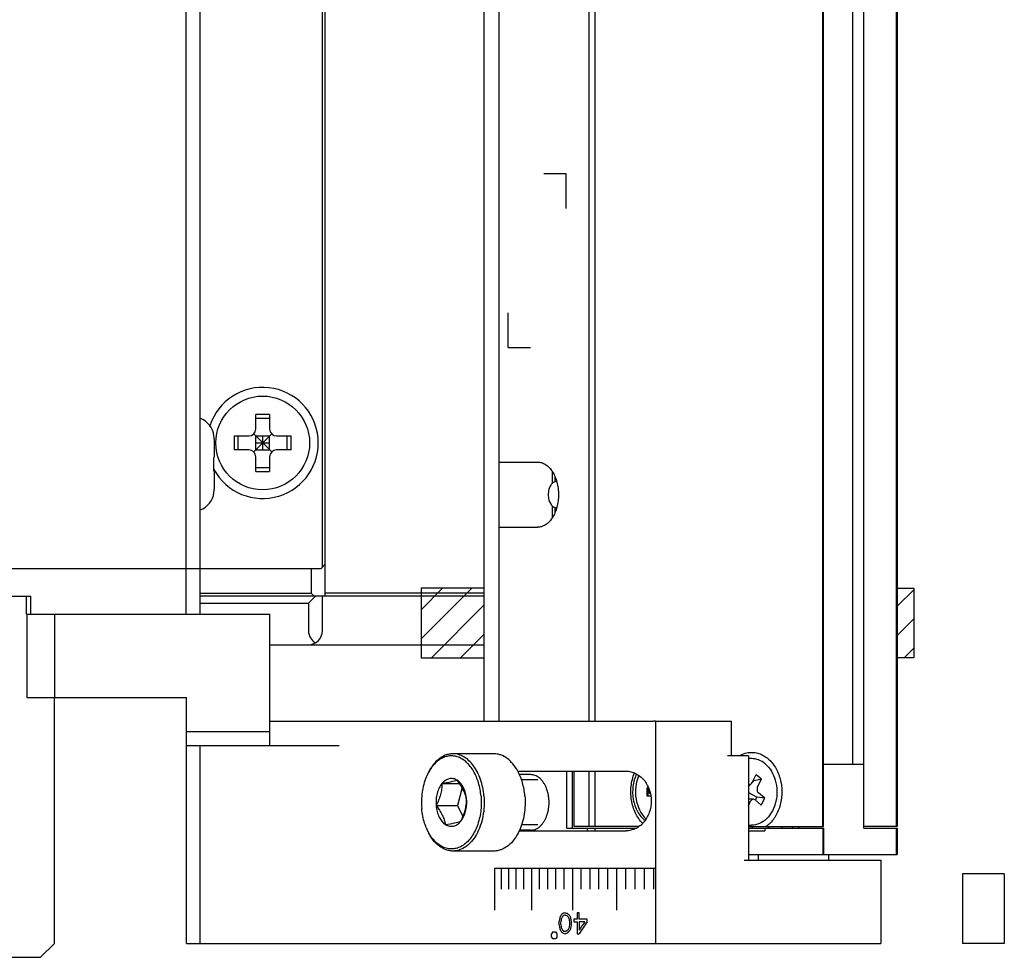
# Model space of a CAD drawing. Header units: millimetres. Extents: x 0 to 594, y 0 to 420.
# Tile 4 of 56: x 108 to 137, y 65 to 92. Entities that reach past the tile are written whole.
import ezdxf

# ---------------------------------------------------------------- set-up
doc = ezdxf.new("R2010")
doc.units = ezdxf.units.MM
doc.header["$LTSCALE"] = 32.67
doc.layers.add('00_COMPONENTS', color=7, linetype='CONTINUOUS')

msp = doc.modelspace()

# ---------------------------------------------------------------- linework, layer by layer
at = {"layer": '00_COMPONENTS', "color": 7}
for p, q in [((131.3863, 68.3104), (131.3863, 291.2088)), ((131.4011, 68.3104), (131.4011, 291.2088)), ((132.5673, 68.2704), (132.5673, 291.2488)), ((133.4958, 291.2088), (133.4958, 68.3104)), ((133.5282, 291.2088), (133.5282, 68.3104)), ((132.2542, 70.1104), (132.2542, 289.4088)), ((121.6259, 288.1708), (121.6259, 71.3484)), ((122.063, 71.3484), (122.063, 288.1708)), ((124.6599, 71.3484), (124.6599, 288.1708)), ((124.8289, 71.3484), (124.8289, 288.1708)), ((113.0527, 74.4284), (113.0527, 285.0908)), ((113.4527, 74.4284), (113.4527, 285.0908)), ((116.9727, 75.7884), (116.9727, 283.7308)), ((117.0527, 75.8684), (117.0527, 283.6508)), ((115.0527, 79.7596), (115.0527, 80.1783)), ((115.0527, 80.0683), (115.4527, 80.0683)), ((115.4527, 80.1783), (115.4527, 79.7596)), ((113.8455, 79.5671), (113.8487, 79.5677)), ((113.8527, 79.4712), (113.8527, 78.9484)), ((114.434, 79.5596), (114.8527, 79.5596)), ((114.544, 79.1596), (114.544, 79.5596)), ((115.5113, 79.101), (114.9942, 79.6181)), ((114.9942, 79.101), (115.5113, 79.6181)), ((115.0527, 79.5596), (115.4527, 79.5596)), ((115.0527, 79.1596), (115.0527, 79.5596)), ((115.2527, 79.1596), (115.2527, 79.5596)), ((115.4527, 79.1596), (115.4527, 79.5596)), ((115.6527, 79.5596), (116.0715, 79.5596)), ((115.9615, 79.1596), (115.9615, 79.5596)), ((114.8527, 79.1596), (114.434, 79.1596)), ((115.0527, 79.3596), (115.4527, 79.3596)), ((115.0527, 79.1596), (115.4527, 79.1596)), ((116.0715, 79.1596), (115.6527, 79.1596)), ((113.8455, 78.9484), (113.8527, 78.9484)), ((115.0527, 78.5408), (115.0527, 78.9596)), ((115.4527, 78.9596), (115.4527, 78.5408)), ((115.0527, 78.6508), (115.4527, 78.6508)), ((122.063, 78.8104), (123.1686, 78.8104)), ((113.8527, 78.5484), (113.8455, 78.5484)), ((113.8527, 78.5484), (113.8527, 78.0255)), ((123.7202, 78.2504), (123.7212, 78.2504)), ((113.8487, 77.9291), (113.8455, 77.9296)), ((123.7202, 77.4904), (123.7212, 77.4904)), ((122.063, 76.9304), (123.1686, 76.9304)), ((94.5727, 75.7484), (116.9327, 75.7484)), ((116.6527, 75.7484), (116.6527, 75.029)), ((116.9327, 75.7484), (117.0527, 75.8684)), ((117.0527, 74.949), (117.0527, 75.8684)), ((107.2527, 74.9484), (108.5727, 74.9484)), ((108.4527, 74.4284), (108.4527, 74.9484)), ((108.5727, 74.4284), (108.5727, 74.9484)), ((113.4527, 75.029), (116.6527, 75.029)), ((121.6259, 74.949), (113.4527, 74.949)), ((116.5727, 74.749), (116.7727, 74.949)), ((116.6527, 75.029), (116.7327, 74.949)), ((116.9727, 73.949), (116.9727, 74.949)), ((121.6259, 75.029), (117.0527, 75.029)), ((113.4527, 74.749), (116.5727, 74.749)), ((116.5727, 74.749), (116.5727, 73.949)), ((108.4527, 74.4284), (115.4539, 74.4284)), ((108.4539, 74.4284), (108.4539, 72.0284)), ((109.2539, 74.4284), (109.2539, 72.0284)), ((115.4539, 70.6484), (115.4539, 74.4284)), ((115.4539, 73.549), (121.6259, 73.549)), ((108.4539, 72.0284), (113.0539, 72.0284)), ((109.2527, 64.9484), (109.2527, 72.0284)), ((113.0539, 64.9484), (113.0539, 72.0284)), ((115.4539, 71.3484), (126.51, 71.3484)), ((126.5686, 71.3484), (128.7585, 71.3484)), ((126.5686, 71.3484), (126.5686, 64.9484)), ((128.7585, 70.3484), (128.7585, 71.3484)), ((113.0539, 71.0484), (115.4539, 71.0484)), ((113.0539, 70.6484), (117.4539, 70.6484)), ((113.4539, 64.9484), (113.4539, 70.6484)), ((121.9126, 70.4084), (120.7329, 70.4084)), ((129.2415, 70.3484), (128.6385, 70.3484)), ((129.2415, 70.3484), (129.2415, 67.3484)), ((131.4011, 70.1104), (132.5673, 70.1104)), ((122.6016, 69.9084), (125.7203, 69.9084)), ((122.9728, 69.8084), (122.6508, 69.8084)), ((124.0096, 68.2704), (124.0096, 69.9084)), ((124.1713, 68.2704), (124.1713, 69.9084)), ((124.2228, 68.3104), (124.2228, 69.9084)), ((124.6599, 68.3104), (124.6599, 69.9084)), ((124.8289, 68.3104), (124.8289, 69.9084)), ((129.3505, 69.5772), (129.4659, 69.8132)), ((129.4659, 69.8132), (129.6209, 69.684)), ((120.4167, 69.553), (120.9225, 69.553)), ((129.2415, 69.4612), (129.3056, 69.5302)), ((129.3499, 69.5778), (129.4074, 69.6397)), ((129.3887, 69.6553), (129.4074, 69.6397)), ((129.4074, 69.6397), (129.6209, 69.684)), ((129.5054, 69.448), (129.6209, 69.684)), ((120.9981, 69.4339), (120.8615, 68.9166)), ((126.368, 69.4304), (126.3261, 69.4304)), ((126.3261, 69.1904), (126.3261, 69.4304)), ((126.3592, 69.3104), (126.3261, 69.3942)), ((126.3261, 69.3104), (126.4096, 69.3104)), ((126.3592, 69.3104), (126.3261, 69.2265)), ((126.3592, 69.1904), (126.3592, 69.4304)), ((126.3592, 69.3104), (126.3992, 69.3455)), ((126.3592, 69.3104), (126.4231, 69.2541)), ((129.4884, 69.1599), (129.2572, 69.2823)), ((129.7142, 69.1316), (129.5334, 69.2823)), ((126.4344, 69.1904), (126.3261, 69.1904)), ((129.3849, 69.0989), (129.2415, 69.0989)), ((129.2415, 68.9086), (129.3075, 69.0435)), ((129.6152, 68.9293), (129.4344, 69.08)), ((129.4465, 69.0741), (129.4884, 69.1599)), ((129.7142, 69.1316), (129.4884, 69.1599)), ((129.6152, 68.9293), (129.7142, 69.1316)), ((120.2486, 68.9166), (120.8615, 68.9166)), ((120.8615, 68.9166), (121.0193, 68.5986)), ((122.6417, 68.1884), (125.7203, 68.1884)), ((122.9728, 68.2084), (122.651, 68.2084)), ((124.0096, 68.2704), (126.0261, 68.2704)), ((126.0892, 68.3104), (124.2228, 68.3104)), ((124.5983, 68.2704), (124.5983, 68.1884)), ((124.8166, 68.2704), (124.8166, 68.1884)), ((129.2415, 68.3104), (131.4011, 68.3104)), ((129.2415, 68.2704), (131.4011, 68.2704)), ((129.2415, 68.1904), (129.7163, 68.1904)), ((129.3635, 68.2704), (129.3635, 68.3104)), ((129.7163, 68.2704), (129.7163, 68.1904)), ((129.8232, 68.2704), (129.8232, 68.3104)), ((129.833, 68.2704), (129.833, 68.3104)), ((130.2028, 68.3104), (130.2028, 68.2704)), ((130.5093, 68.3104), (130.5093, 68.2704)), ((130.6811, 68.3104), (130.6811, 68.2704)), ((131.3863, 68.2704), (131.3863, 67.5104)), ((131.4011, 68.2704), (131.4011, 67.5104)), ((133.5282, 68.3104), (132.5673, 68.3104)), ((132.5673, 68.2704), (133.5282, 68.2704)), ((133.4958, 68.2704), (133.4958, 67.5104)), ((133.5282, 68.2704), (133.5282, 67.5104)), ((121.9126, 67.6084), (120.7329, 67.6084)), ((129.2415, 67.5104), (133.5282, 67.5104)), ((129.5258, 67.5104), (129.5258, 67.3484)), ((131.5533, 67.5104), (131.5533, 67.3484)), ((129.1215, 67.3484), (133.0539, 67.3484)), ((133.0539, 67.3484), (133.0539, 64.9484)), ((136.6139, 66.9484), (135.4139, 66.9484)), ((135.4139, 66.9484), (135.4139, 64.9484)), ((136.6139, 66.9484), (136.6139, 64.9484)), ((108.8527, 64.5484), (109.2527, 64.9484)), ((113.0539, 64.9484), (133.0539, 64.9484)), ((136.6139, 64.9484), (135.4139, 64.9484)), ((85.3727, 64.5484), (108.8527, 64.5484))]:
    msp.add_line(p, q, dxfattribs=at)
at = {"layer": '00_COMPONENTS', "color": 4}
for p, q in [((123.9914, 87.1092), (123.3486, 87.1092)), ((123.9914, 86.1092), (123.9914, 87.1092)), ((122.3201, 82.1092), (122.3201, 83.1092)), ((122.3201, 82.1092), (122.9629, 82.1092)), ((123.5951, 78.5362), (123.5951, 78.1968)), ((123.6722, 78.2429), (123.6722, 78.3896)), ((123.5951, 77.5439), (123.5951, 77.2046)), ((123.6722, 77.3511), (123.6722, 77.4978)), ((121.6259, 75.1756), (119.8155, 75.1756)), ((119.8155, 75.1756), (119.8155, 73.1756)), ((119.8155, 74.5568), (120.4342, 75.1756)), ((119.8155, 73.7168), (121.2743, 75.1756)), ((133.5282, 75.1756), (134.0043, 75.1756)), ((134.0043, 75.1756), (134.0043, 73.1756)), ((133.5282, 74.6562), (134.0043, 75.1323)), ((120.1143, 73.1756), (121.6259, 74.6871)), ((133.5282, 73.8162), (134.0043, 74.2923)), ((120.9544, 73.1756), (121.6259, 73.8471)), ((119.8155, 73.1756), (121.6259, 73.1756)), ((134.0043, 73.1756), (133.5282, 73.1756)), ((133.7276, 73.1756), (134.0043, 73.4522)), ((126.5686, 71.3484), (126.51, 71.3484)), ((123.176, 69.6568), (122.7101, 69.6568)), ((123.176, 68.36), (122.7099, 68.36))]:
    msp.add_line(p, q, dxfattribs=at)
at = {"layer": '00_COMPONENTS', "color": 40}
for p, q in [((126.5686, 67.1084), (121.9254, 67.1084)), ((121.9254, 67.1084), (121.9254, 65.9084)), ((122.1318, 66.5084), (122.1318, 67.1084)), ((122.3426, 66.5084), (122.3426, 67.1084)), ((122.5578, 66.5084), (122.5578, 67.1084)), ((122.7773, 66.5084), (122.7773, 67.1084)), ((123.001, 65.9084), (123.001, 67.1084)), ((123.2289, 66.5084), (123.2289, 67.1084)), ((123.461, 66.5084), (123.461, 67.1084)), ((123.6972, 66.5084), (123.6972, 67.1084)), ((123.9373, 66.5084), (123.9373, 67.1084)), ((124.1815, 65.9084), (124.1815, 67.1084)), ((124.4293, 66.5084), (124.4293, 67.1084)), ((124.6802, 66.5084), (124.6802, 67.1084)), ((124.9343, 66.5084), (124.9343, 67.1084)), ((125.1914, 66.5084), (125.1914, 67.1084)), ((125.4515, 65.9084), (125.4515, 67.1084)), ((125.7144, 66.5084), (125.7144, 67.1084)), ((125.9801, 66.5084), (125.9801, 67.1084)), ((126.2485, 66.5084), (126.2485, 67.1084)), ((126.5194, 66.5084), (126.5194, 67.1084)), ((124.3664, 65.8284), (124.3084, 65.8284)), ((124.3084, 65.8284), (124.3084, 65.6496)), ((124.3664, 65.6496), (124.3664, 65.8284)), ((123.7954, 65.4709), (123.7954, 65.5858)), ((123.8422, 65.4837), (123.8422, 65.573)), ((124.0879, 65.573), (124.0879, 65.4837)), ((124.1356, 65.5858), (124.1356, 65.4709)), ((124.3084, 65.6496), (124.2122, 65.6496)), ((124.2122, 65.6496), (124.2122, 65.573)), ((124.2122, 65.573), (124.3084, 65.573)), ((124.3084, 65.573), (124.3084, 65.2284)), ((124.6003, 65.6496), (124.3664, 65.6496)), ((124.5317, 65.573), (124.3664, 65.573)), ((124.3664, 65.573), (124.3664, 65.3305)), ((124.6003, 65.573), (124.6003, 65.6496)), ((123.6094, 65.2784), (123.6835, 65.2784)), ((123.5725, 65.1284), (123.5725, 65.2284)), ((123.6835, 65.0784), (123.6094, 65.0784)), ((123.7207, 65.2284), (123.7207, 65.1284)), ((124.3084, 65.2284), (124.3664, 65.2284))]:
    msp.add_line(p, q, dxfattribs=at)
at = {"layer": '00_COMPONENTS', "color": 7}
msp.add_circle((115.2527, 79.3596), 1.35, dxfattribs=at)
for centre, radius, start, end in [((115.2527, 79.3596), 1.6, 208.51505, 161.89257), ((113.2527, 79.4984), 0.6, 6.63171, 70.50092), ((115.2413, 48.8281), 31.3508, 89.97917, 90.34468), ((115.2641, 48.8281), 31.3508, 89.65532, 90.02083), ((114.8527, 79.7596), 0.2, 270, 360), ((115.6527, 79.7596), 0.2, 180, 270), ((113.2141, 79.4713), 0.6386, 359.98873, 8.62375), ((145.7844, 79.3596), 31.3511, 179.63449, 180.36551), ((84.721, 79.3596), 31.3511, 359.63449, 0.36551), ((114.8527, 78.9596), 0.2, 0, 90), ((115.6527, 78.9596), 0.2, 90, 180), ((108.3158, 78.7484), 5.5333, 357.9286, 2.0714), ((115.2413, 109.8911), 31.3508, 269.65532, 270.02083), ((115.2641, 109.8911), 31.3508, 269.97917, 270.34468), ((113.2141, 78.0254), 0.6386, 351.37625, 0.01127), ((123.7202, 78.0935), 0.1568, 89.6022, 89.99999), ((113.2527, 77.9984), 0.6, 289.49908, 353.36829), ((123.7202, 77.6472), 0.1568, 270.00001, 270.3978), ((116.5727, 73.949), 0.4, 270, 360), ((115.5081, 75.9163), 2.3674, 268.68916, 269.97298), ((129.3302, 69.6995), 0.571, 98.22559, 98.95221), ((129.2476, 69.7169), 0.5535, 89.97007, 90.63597), ((129.3289, 69.709), 0.5614, 89.99614, 98.24094), ((121.3903, 69.1431), 1.545, 156.06289, 157.37956), ((129.3296, 68.9075), 0.5572, 260.86417, 269.93512), ((121.3895, 68.8732), 1.544, 202.61698, 203.93465), ((129.2482, 68.9028), 0.5525, 269.30324, 269.97006)]:
    msp.add_arc(centre, radius, start, end, dxfattribs=at)
for centre, major_axis, ratio, start_param, end_param in [((116.9727, 73.949), (0, 0.4), 1, 1.5707963, 2.6179939), ((129.3067, 69.3834), (0.1178, -0.0722), 0.813511, -1.6276709, -1.4937789)]:
    msp.add_ellipse(centre, major_axis=major_axis, ratio=ratio, start_param=start_param, end_param=end_param, dxfattribs=at)
at = {"layer": '00_COMPONENTS', "color": 40}
for centre, major_axis, ratio, start_param, end_param in [((136.0139, 66.0362), (18.1517, 9.7262), 0.3147199, 2.1214221, 2.1248181), ((136.0139, 65.8769), (18.4061, 2.4286), 0.1075602, 2.2702202, 2.2742951), ((136.0139, 65.7798), (18.4061, -2.4286), 0.1075602, -2.2702202, -2.2661455), ((136.0139, 65.6869), (18.1517, -9.7262), 0.3147199, -2.1132724, -2.109877), ((136.0139, 68.1901), (14.3207, 93.9816), 0.1230662, -4.666609, -4.6659297), ((136.0139, 67.1739), (14.6898, 56.3249), 0.1969549, -4.6347172, -4.6340379), ((136.0139, 66.6786), (15.3296, 37.3661), 0.2727348, -4.5759699, -4.5746113), ((136.0139, 66.2088), (17.2416, 17.722), 0.363865, -4.3491999, -4.3471621), ((136.0139, 68.3152), (14.2546, 112.7881), 0.1032679, -4.6757051, -4.6750259), ((136.0139, 66.316), (16.0485, 27.7118), 0.3253719, -4.5052264, -4.5025096), ((136.0139, 65.9884), (18.0415, 11.0093), 0.331983, 2.0879288, 2.0899664), ((136.0139, 65.8227), (18.4042, 2.9289), 0.1281029, 2.2640269, 2.2674227), ((136.0139, 65.7063), (18.4042, -2.9289), 0.1281029, -2.2640269, -2.2606313), ((136.0139, 65.6003), (18.0415, -11.0093), 0.331983, -2.0811375, -2.0791002), ((136.0139, 65.4428), (-16.0485, 27.7118), 0.3253719, 1.3745, 1.3772163), ((136.0139, 65.6267), (-17.2416, 17.722), 0.363865, 1.2225483, 1.2245855), ((136.0139, 64.8224), (-14.2546, 112.7881), 0.1032679, 1.5504119, 1.5510909), ((136.0139, 65.5143), (-15.3296, 37.3661), 0.2727348, 1.4533932, 1.4547514), ((136.0139, 65.4275), (-14.6898, 56.3249), 0.1969549, 1.5148572, 1.5155363), ((136.0139, 65.2794), (-14.3207, 93.9816), 0.1230662, 1.5481074, 1.5487865), ((136.0139, 65.0565), (16.9259, 20.1092), 0.3598614, -4.4428612, -4.4313152), ((136.0139, 64.9526), (16.9066, 20.2577), 0.3594492, -4.4502834, -4.4339823), ((136.0139, 66.0384), (17.2979, 17.2979), 0.3639702, -4.3220253, -4.3193066), ((136.0139, 64.6184), (-17.2979, 17.2978), 0.3639702, 1.1858685, 1.1885863), ((136.0139, 62.8667), (-14.3207, 93.9816), 0.1230663, 1.5243371, 1.5250164), ((136.0139, 63.8828), (-14.6898, 56.325), 0.1969547, 1.4924453, 1.4931246), ((136.0139, 64.3781), (-15.3296, 37.3661), 0.2727348, 1.4330186, 1.4343772), ((136.0139, 64.8479), (-17.2416, 17.722), 0.363865, 1.2055694, 1.2076072), ((136.0139, 62.7416), (-14.2546, 112.7881), 0.103268, 1.5334332, 1.5341125), ((136.0139, 64.7407), (-16.0485, 27.7118), 0.3253719, 1.360917, 1.3636339), ((136.0139, 65.0205), (18.1517, -9.7262), 0.3147198, -2.1248181, -2.1214221), ((136.0139, 65.0684), (18.0415, -11.0093), 0.331983, -2.0899664, -2.0879288), ((136.0139, 65.1798), (18.4061, -2.4286), 0.1075602, -2.2742951, -2.2702202), ((136.0139, 65.234), (18.4042, -2.9289), 0.1281029, -2.2674227, -2.2640269), ((136.0139, 65.3504), (18.4042, 2.9289), 0.1281029, 2.2606313, 2.2640269), ((136.0139, 65.2769), (18.4061, 2.4286), 0.1075602, 2.2661455, 2.2702202), ((136.0139, 65.4564), (18.0415, 11.0093), 0.331983, 2.0791002, 2.0811375), ((136.0139, 65.3698), (18.1517, 9.7262), 0.3147198, 2.109877, 2.1132725), ((136.0139, 65.6139), (16.0485, 27.7118), 0.3253719, -4.5188091, -4.5160927), ((136.0139, 65.4301), (17.2416, 17.722), 0.363865, -4.3661781, -4.3641409), ((136.0139, 66.2343), (14.2546, 112.7881), 0.103268, -4.6926836, -4.6920045), ((136.0139, 65.5424), (15.3296, 37.3661), 0.2727348, -4.596344, -4.5949859), ((136.0139, 65.6292), (14.6898, 56.325), 0.1969547, -4.657129, -4.65645), ((136.0139, 65.7773), (14.3207, 93.9816), 0.1230663, -4.6903791, -4.6897001), ((136.0139, 64.3184), (-17.2979, 17.2979), 0.3639702, 1.1777143, 1.1804329), ((136.0139, 65.7384), (17.2979, 17.2979), 0.3639702, -4.3301793, -4.3274615)]:
    msp.add_ellipse(centre, major_axis=major_axis, ratio=ratio, start_param=start_param, end_param=end_param, dxfattribs=at)
at = {"layer": '00_COMPONENTS', "color": 7}
for points, knots in [([(123.1686, 78.8104), (123.2084, 78.8104), (123.2904, 78.7975), (123.4059, 78.7415), (123.5109, 78.6523), (123.602, 78.5339), (123.6763, 78.3909), (123.7314, 78.2286), (123.7652, 78.0529), (123.7767, 77.8704), (123.7652, 77.6878), (123.7314, 77.5121), (123.6763, 77.3498), (123.602, 77.2068), (123.5109, 77.0884), (123.4059, 76.9992), (123.2904, 76.9433), (123.2084, 76.9304), (123.1686, 76.9304)], [0, 0, 0, 0, 0.0486654, 0.0998129, 0.1552551, 0.2158517, 0.2815733, 0.3516978, 0.4250136, 0.5, 0.5749864, 0.6483022, 0.7184267, 0.7841483, 0.8447449, 0.9001871, 0.9513346, 1, 1, 1, 1]), ([(123.7202, 78.2504), (123.7041, 78.2504), (123.6709, 78.2451), (123.6242, 78.2225), (123.5818, 78.1865), (123.5309, 78.1203), (123.4873, 78.0131), (123.4699, 77.8704), (123.4873, 77.7276), (123.5309, 77.6205), (123.5818, 77.5543), (123.6242, 77.5182), (123.6709, 77.4956), (123.7041, 77.4904), (123.7202, 77.4904)], [0, 0, 0, 0, 0.048735, 0.0999558, 0.1554773, 0.2161607, 0.351796, 0.5, 0.648204, 0.7838393, 0.8445227, 0.9000442, 0.951265, 1, 1, 1, 1]), ([(120.7329, 70.4084), (120.6955, 70.4084), (120.6197, 70.4009), (120.4685, 70.3561), (120.2873, 70.2416), (120.1067, 70.0337), (120.0165, 69.863), (119.9778, 69.7699)], [0, 0, 0, 0, 0.1074143, 0.2171237, 0.4502787, 0.7106322, 1, 1, 1, 1]), ([(121.5406, 69.1871), (121.5293, 69.3171), (121.4839, 69.5666), (121.3656, 69.8538), (121.2379, 70.0449), (121.1321, 70.1614), (121.0158, 70.2523), (120.8914, 70.3153), (120.7616, 70.3485), (120.6298, 70.3506), (120.4995, 70.3215), (120.3742, 70.2624), (120.2567, 70.1751), (120.1091, 70.0193), (120.0244, 69.8739), (119.9782, 69.7699)], [0, 0, 0, 0, 0.1546478, 0.2981471, 0.3642056, 0.4260212, 0.4837725, 0.5380814, 0.5900279, 0.6410636, 0.6927983, 0.7467196, 0.803965, 0.8652182, 1, 1, 1, 1]), ([(121.6247, 69.1951), (121.6108, 69.3565), (121.5635, 69.593), (121.4439, 69.8787), (121.3332, 70.0614), (121.2029, 70.2111), (121.0565, 70.3229), (120.8981, 70.3924), (120.787, 70.4084), (120.7329, 70.4084)], [0, 0, 0, 0, 0.2968514, 0.4359201, 0.5660579, 0.6864406, 0.7974343, 0.9008572, 1, 1, 1, 1]), ([(122.6018, 69.9086), (122.5616, 69.9831), (122.4722, 70.1189), (122.3045, 70.2812), (122.1437, 70.3685), (122.0116, 70.4027), (121.9454, 70.4084), (121.9126, 70.4084)], [0, 0, 0, 0, 0.2845156, 0.5426601, 0.7778002, 0.8898101, 1, 1, 1, 1]), ([(128.9722, 70.3484), (129.0273, 70.381), (129.1443, 70.4324), (129.2711, 70.4504), (129.3333, 70.4504)], [0, 0, 0, 0, 0.5074092, 1, 1, 1, 1]), ([(129.3333, 70.4504), (129.3814, 70.4504), (129.4788, 70.4398), (129.6199, 70.3927), (129.7528, 70.3161), (129.8738, 70.2123), (129.9799, 70.0843), (130.0994, 69.8831), (130.1956, 69.5916), (130.2194, 69.2202), (130.1621, 68.914), (130.0709, 68.6906), (129.9832, 68.5412), (129.8777, 68.4124), (129.7956, 68.3411), (129.7526, 68.3104)], [0, 0, 0, 0, 0.0530211, 0.1070224, 0.1628314, 0.2210145, 0.2818326, 0.3452478, 0.4781638, 0.6155853, 0.7515341, 0.8173191, 0.8808194, 0.941729, 1, 1, 1, 1]), ([(129.7249, 70.1194), (129.6686, 70.1663), (129.5434, 70.2418), (129.3991, 70.2704), (129.329, 70.2704)], [0, 0, 0, 0, 0.5108423, 1, 1, 1, 1]), ([(129.7249, 70.1194), (129.867, 70.0009), (130.0715, 69.6414), (130.0812, 69.1372), (129.9488, 68.7636), (129.7858, 68.5374), (129.5733, 68.3866), (129.4082, 68.3503), (129.329, 68.3503)], [0, 0, 0, 0, 0.249795, 0.5226952, 0.6556188, 0.7794172, 0.8930657, 1, 1, 1, 1]), ([(122.8045, 69.1951), (122.7934, 69.323), (122.7499, 69.5693), (122.6588, 69.8029), (122.6018, 69.9086)], [0, 0, 0, 0, 0.5168816, 1, 1, 1, 1]), ([(125.7203, 69.9084), (125.7672, 69.9084), (125.8622, 69.8969), (125.9986, 69.847), (126.1245, 69.7663), (126.2739, 69.6205), (126.4081, 69.3794), (126.4631, 69.0484), (126.4081, 68.7173), (126.2739, 68.4763), (126.1245, 68.3304), (125.9986, 68.2497), (125.8622, 68.1998), (125.7672, 68.1884), (125.7203, 68.1884)], [0, 0, 0, 0, 0.0566341, 0.1145013, 0.1742295, 0.2361148, 0.3654406, 0.5, 0.6345594, 0.7638852, 0.8257705, 0.8854987, 0.9433659, 1, 1, 1, 1]), ([(126.1982, 68.4049), (126.1127, 68.4902), (126.0061, 68.6471), (125.9147, 68.8816), (125.8544, 69.14), (125.8465, 69.4753), (125.9119, 69.7366), (125.9627, 69.8577)], [0, 0, 0, 0, 0.2338854, 0.3584328, 0.4863976, 0.7459099, 1, 1, 1, 1]), ([(126.024, 69.828), (125.9695, 69.7168), (125.8989, 69.4704), (125.9081, 69.0915), (126.0259, 68.7431), (126.178, 68.5548), (126.2664, 68.486)], [0, 0, 0, 0, 0.2549557, 0.5169493, 0.7693445, 1, 1, 1, 1]), ([(126.0866, 69.7882), (125.9946, 69.5786), (125.9405, 69.1127), (126.1392, 68.6766), (126.2964, 68.5297)], [0, 0, 0, 0, 0.5154704, 1, 1, 1, 1]), ([(119.9642, 69.7373), (119.9063, 69.5985), (119.8279, 69.297), (119.8197, 68.9865), (119.8333, 68.8297)], [0, 0, 0, 0, 0.4886109, 1, 1, 1, 1]), ([(120.4167, 69.553), (120.3845, 69.5143), (120.328, 69.4235), (120.272, 69.2679), (120.2432, 69.0955), (120.2435, 68.9763), (120.2486, 68.9166)], [0, 0, 0, 0, 0.2246298, 0.4713796, 0.7330883, 1, 1, 1, 1]), ([(120.4167, 69.553), (120.4154, 69.5004), (120.4079, 69.3932), (120.3656, 69.1755), (120.2998, 69.0184), (120.2486, 68.9166)], [0, 0, 0, 0, 0.2378563, 0.4848486, 1, 1, 1, 1]), ([(120.855, 69.6447), (120.8211, 69.6664), (120.7646, 69.6906), (120.6856, 69.6983), (120.6066, 69.6899), (120.5085, 69.6468), (120.4454, 69.5875), (120.4167, 69.553)], [0, 0, 0, 0, 0.2452199, 0.3630541, 0.4809633, 0.7266209, 1, 1, 1, 1]), ([(120.855, 69.6447), (120.7965, 69.626), (120.651, 69.5907), (120.5036, 69.5665), (120.4167, 69.553)], [0, 0, 0, 0, 0.4110248, 1, 1, 1, 1]), ([(121.1252, 69.1001), (121.1153, 69.1456), (121.0902, 69.2388), (121.0325, 69.3769), (120.9526, 69.5135), (120.8888, 69.6011), (120.855, 69.6447)], [0, 0, 0, 0, 0.227742, 0.470811, 0.729772, 1, 1, 1, 1]), ([(121.1252, 69.1001), (121.1202, 69.1585), (121.1007, 69.2717), (121.0299, 69.4671), (120.9343, 69.594), (120.855, 69.6447)], [0, 0, 0, 0, 0.2819164, 0.5474794, 1, 1, 1, 1]), ([(129.273, 69.5218), (129.2885, 69.5218), (129.322, 69.5339), (129.3428, 69.5615), (129.3505, 69.5772)], [0, 0, 0, 0, 0.4698806, 1, 1, 1, 1]), ([(129.5054, 69.448), (129.492, 69.4207), (129.4838, 69.3586), (129.5115, 69.3005), (129.5334, 69.2823)], [0, 0, 0, 0, 0.5166064, 1, 1, 1, 1]), ([(121.5406, 69.1871), (121.5533, 69.0392), (121.5473, 68.7455), (121.4491, 68.3338), (121.2947, 68.0365), (121.1336, 67.8553), (121.0037, 67.7555), (120.8639, 67.6904), (120.718, 67.6628), (120.5711, 67.6741), (120.4282, 67.7236), (120.2936, 67.8092), (120.1243, 67.9727), (120.0291, 68.1321), (119.9782, 68.2468)], [0, 0, 0, 0, 0.1541179, 0.3023464, 0.4363874, 0.4968523, 0.5529206, 0.6053709, 0.6555854, 0.705389, 0.7566947, 0.811104, 0.8696568, 1, 1, 1, 1]), ([(121.6247, 69.1951), (121.6417, 68.9988), (121.6275, 68.7024), (121.529, 68.3335), (121.4206, 68.0892), (121.2812, 67.885), (121.1158, 67.7296), (120.9305, 67.6312), (120.7972, 67.6084), (120.7329, 67.6084)], [0, 0, 0, 0, 0.2940744, 0.4355153, 0.5685466, 0.6910131, 0.8023244, 0.9040099, 1, 1, 1, 1]), ([(120.9571, 68.4637), (121.0083, 68.5655), (121.0741, 68.7226), (121.1164, 68.9403), (121.1239, 69.0475), (121.1252, 69.1001)], [0, 0, 0, 0, 0.5151515, 0.7621438, 1, 1, 1, 1]), ([(120.9571, 68.4637), (120.9894, 68.5024), (121.0458, 68.5933), (121.1018, 68.7489), (121.1306, 68.9212), (121.1304, 69.0405), (121.1252, 69.1001)], [0, 0, 0, 0, 0.2246298, 0.4713796, 0.7330883, 1, 1, 1, 1]), ([(122.8045, 69.1951), (122.8196, 69.0197), (122.8078, 68.6736), (122.7121, 68.3394), (122.6419, 68.1882)], [0, 0, 0, 0, 0.5135825, 1, 1, 1, 1]), ([(129.3849, 69.0989), (129.3694, 69.0989), (129.336, 69.0868), (129.3152, 69.0592), (129.3075, 69.0435)], [0, 0, 0, 0, 0.4698806, 1, 1, 1, 1]), ([(119.9642, 68.2794), (119.9467, 68.3215), (119.8816, 68.499), (119.8456, 68.6868), (119.8333, 68.8297)], [0, 0, 0, 0, 0.2411029, 1, 1, 1, 1]), ([(120.2486, 68.9166), (120.2537, 68.8582), (120.2731, 68.745), (120.344, 68.5496), (120.4395, 68.4227), (120.5188, 68.372)], [0, 0, 0, 0, 0.2819164, 0.5474794, 1, 1, 1, 1]), ([(120.2486, 68.9166), (120.2825, 68.873), (120.3462, 68.7854), (120.4261, 68.6488), (120.4838, 68.5106), (120.509, 68.4175), (120.5188, 68.372)], [0, 0, 0, 0, 0.270228, 0.5291891, 0.772258, 1, 1, 1, 1]), ([(120.5188, 68.372), (120.6058, 68.3855), (120.7532, 68.4097), (120.8987, 68.445), (120.9571, 68.4637)], [0, 0, 0, 0, 0.5889753, 1, 1, 1, 1]), ([(120.5188, 68.372), (120.5528, 68.3503), (120.6092, 68.3261), (120.6882, 68.3184), (120.7673, 68.3268), (120.8654, 68.3699), (120.9284, 68.4293), (120.9571, 68.4637)], [0, 0, 0, 0, 0.2452199, 0.3630541, 0.4809633, 0.7266209, 1, 1, 1, 1]), ([(120.7329, 67.6084), (120.6955, 67.6084), (120.6197, 67.6158), (120.4685, 67.6606), (120.2873, 67.7751), (120.1067, 67.983), (120.0165, 68.1538), (119.9778, 68.2468)], [0, 0, 0, 0, 0.1074142, 0.217124, 0.4502783, 0.7106316, 1, 1, 1, 1]), ([(122.6419, 68.1882), (122.6023, 68.1029), (122.512, 67.9468), (122.3362, 67.7581), (122.1633, 67.6553), (122.0199, 67.615), (121.9481, 67.6084), (121.9126, 67.6084)], [0, 0, 0, 0, 0.28749, 0.5469166, 0.7808301, 0.8914624, 1, 1, 1, 1])]:
    msp.add_open_spline(points, degree=3, knots=knots, dxfattribs=at)
at = {"layer": '00_COMPONENTS', "color": 4}
for points in [[(123.5014, 69.0084), (123.5014, 69.0406), (123.4988, 69.1049), (123.4869, 69.2003), (123.4675, 69.2926), (123.4405, 69.3811), (123.4069, 69.4637), (123.3667, 69.5403), (123.321, 69.6085), (123.2701, 69.6685), (123.2155, 69.7184), (123.1572, 69.7583), (123.0969, 69.787), (123.035, 69.8045), (122.9935, 69.8084), (122.9728, 69.8084)], [(122.9728, 68.2084), (122.9935, 68.2084), (123.035, 68.2122), (123.0969, 68.2297), (123.1572, 68.2585), (123.2155, 68.2983), (123.2701, 68.3482), (123.321, 68.4082), (123.3667, 68.4765), (123.4069, 68.553), (123.4405, 68.6356), (123.4675, 68.7242), (123.4869, 68.8164), (123.4988, 68.9118), (123.5014, 68.9762), (123.5014, 69.0084)]]:
    msp.add_open_spline(points, degree=3, dxfattribs=at)
at = {"layer": '00_COMPONENTS', "color": 7}
for points in [[(129.2414, 69.5292), (129.2511, 69.5245), (129.2622, 69.5218), (129.273, 69.5218)], [(129.4344, 69.08), (129.4209, 69.0913), (129.4026, 69.0989), (129.3849, 69.0989)]]:
    msp.add_open_spline(points, degree=3, dxfattribs=at)

doc.saveas('drawing.dxf')
